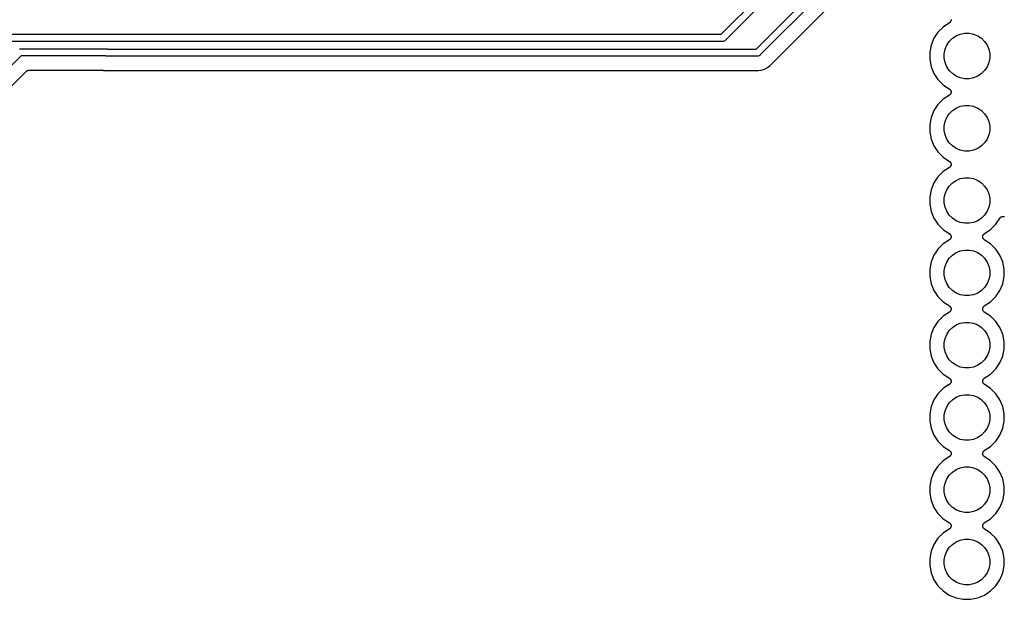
# Model space of a CAD drawing. Extents: x 3.04 to 9.02, y -6.31 to -2.47.
# Tile 17 of 33: x 6.64 to 8, y -4.86 to -4.06. Entities that reach past the tile are written whole.
import ezdxf

# ---------------------------------------------------------------- set-up
doc = ezdxf.new("R2010")
doc.units = 0
doc.header["$MEASUREMENT"] = 0
doc.layers.add('BLACK', color=7, linetype='CONTINUOUS')

msp = doc.modelspace()

# ---------------------------------------------------------------- linework, layer by layer
at = {"layer": 'BLACK', "linetype": 'CONTINUOUS'}
for p, q in [((7.61021, -4.08008), (7.93359, -3.75669)), ((7.93928, -3.76492), (7.61589, -4.08831)), ((7.65832, -4.10043), (7.90206, -3.85669)), ((7.90775, -3.86492), (7.66401, -4.10866)), ((7.67902, -4.12194), (7.88997, -3.91098)), ((7.91717, -4.07), (7.91, -4.07717)), ((7.92592, -4.06416), (7.91717, -4.07)), ((7.92628, -4.06386), (7.92592, -4.06416)), ((7.92665, -4.06356), (7.92628, -4.06386)), ((7.92666, -4.06355), (7.92665, -4.06356)), ((7.92667, -4.06354), (7.92666, -4.06355)), ((7.92697, -4.06318), (7.92667, -4.06354)), ((7.92728, -4.06281), (7.92697, -4.06318)), ((7.92729, -4.06279), (7.92728, -4.0628)), ((7.92728, -4.0628), (7.92728, -4.06281)), ((7.92752, -4.06237), (7.92729, -4.06279)), ((7.92774, -4.06195), (7.92752, -4.06237)), ((7.92775, -4.06194), (7.92774, -4.06195)), ((7.9279, -4.06147), (7.92775, -4.06193)), ((7.92775, -4.06193), (7.92775, -4.06194)), ((7.92804, -4.06102), (7.9279, -4.06147)), ((7.92809, -4.06052), (7.92804, -4.06099)), ((7.92804, -4.06099), (7.92804, -4.06101)), ((7.92804, -4.06101), (7.92804, -4.06102)), ((7.92814, -4.06005), (7.92809, -4.06052)), ((7.9281, -4.05955), (7.92814, -4.06002)), ((7.92814, -4.06002), (7.92814, -4.06003)), ((7.92814, -4.06003), (7.92814, -4.06005)), ((6.62524, -4.08008), (7.61021, -4.08008)), ((7.91, -4.07717), (7.90436, -4.08561)), ((7.92554, -4.08992), (7.92992, -4.08554)), ((7.92992, -4.08554), (7.93508, -4.08209)), ((7.93508, -4.08209), (7.94081, -4.07971)), ((7.94081, -4.07971), (7.9469, -4.0785)), ((7.9469, -4.0785), (7.9531, -4.0785)), ((7.9531, -4.0785), (7.95919, -4.07971)), ((7.95919, -4.07971), (7.96492, -4.08209)), ((7.96492, -4.08209), (7.97008, -4.08554)), ((7.97008, -4.08554), (7.97446, -4.08992)), ((7.612, -4.08992), (6.62704, -4.08992)), ((7.61224, -4.08995), (7.612, -4.08992)), ((7.61249, -4.08992), (7.61224, -4.08995)), ((7.61321, -4.08985), (7.61249, -4.08992)), ((7.61249, -4.08992), (7.61249, -4.08992)), ((7.61414, -4.08957), (7.61321, -4.08985)), ((7.61499, -4.08911), (7.61414, -4.08957)), ((7.61574, -4.0885), (7.61499, -4.08911)), ((7.61589, -4.08831), (7.61574, -4.0885)), ((7.90048, -4.09498), (7.8985, -4.10493)), ((7.90436, -4.08561), (7.90048, -4.09498)), ((7.91971, -4.10081), (7.92209, -4.09508)), ((7.92209, -4.09508), (7.92554, -4.08992)), ((7.97446, -4.08992), (7.97791, -4.09508)), ((7.97791, -4.09508), (7.98029, -4.10081)), ((6.64204, -4.10992), (6.09276, -4.6592)), ((6.63976, -4.10008), (6.64, -4.10006)), ((6.64, -4.10006), (6.64024, -4.10008)), ((6.64024, -4.10008), (6.75976, -4.10008)), ((6.75846, -4.10992), (6.64204, -4.10992)), ((6.75939, -4.1102), (6.75846, -4.10992)), ((6.75846, -4.10992), (6.75846, -4.10992)), ((6.76011, -4.11028), (6.75939, -4.1102)), ((6.75976, -4.10008), (6.76, -4.10006)), ((6.76, -4.10006), (6.76024, -4.10008)), ((6.76035, -4.1103), (6.76011, -4.11028)), ((6.76011, -4.11028), (6.76011, -4.11028)), ((6.76024, -4.10008), (6.76024, -4.10008)), ((6.76024, -4.10008), (6.76096, -4.10015)), ((6.7606, -4.11028), (6.76035, -4.1103)), ((7.66011, -4.11028), (6.7606, -4.11028)), ((6.76096, -4.10015), (6.76189, -4.10043)), ((6.76189, -4.10043), (6.7619, -4.10043)), ((6.7619, -4.10043), (7.65832, -4.10043)), ((7.66035, -4.1103), (7.66011, -4.11028)), ((7.6606, -4.11028), (7.66035, -4.1103)), ((7.66132, -4.1102), (7.6606, -4.11028)), ((7.6606, -4.11028), (7.6606, -4.11028)), ((7.66225, -4.10992), (7.66132, -4.1102)), ((7.6631, -4.10947), (7.66225, -4.10992)), ((7.66385, -4.10885), (7.6631, -4.10947)), ((7.66401, -4.10866), (7.66385, -4.10885)), ((7.8985, -4.10493), (7.8985, -4.11507)), ((7.9185, -4.1069), (7.91971, -4.10081)), ((7.9185, -4.1131), (7.9185, -4.1069)), ((7.98029, -4.10081), (7.9815, -4.1069)), ((7.9815, -4.1069), (7.9815, -4.1131)), ((7.66994, -4.12849), (7.67427, -4.12618)), ((7.67427, -4.12618), (7.67806, -4.12306)), ((7.67806, -4.12306), (7.67869, -4.1223)), ((7.67869, -4.1223), (7.67873, -4.12225)), ((7.67873, -4.12225), (7.67888, -4.1221)), ((7.67888, -4.1221), (7.67902, -4.12194)), ((7.8985, -4.11507), (7.90048, -4.12502)), ((7.90048, -4.12502), (7.90436, -4.13439)), ((7.91971, -4.11919), (7.9185, -4.1131)), ((7.92209, -4.12492), (7.91971, -4.11919)), ((7.92554, -4.13008), (7.92209, -4.12492)), ((7.97791, -4.12492), (7.97446, -4.13008)), ((7.98029, -4.11919), (7.97791, -4.12492)), ((7.9815, -4.1131), (7.98029, -4.11919)), ((6.11422, -4.66602), (6.64886, -4.13139)), ((6.64886, -4.13139), (6.64887, -4.13137)), ((6.64887, -4.13137), (6.64891, -4.13134)), ((6.64887, -4.13137), (6.64887, -4.13137)), ((6.64887, -4.13137), (6.64887, -4.13137)), ((6.64891, -4.13134), (6.64927, -4.13105)), ((6.64927, -4.13105), (6.64963, -4.13076)), ((6.64963, -4.13076), (6.64965, -4.13074)), ((6.64965, -4.13074), (6.64967, -4.13073)), ((6.64967, -4.13073), (6.65008, -4.13051)), ((6.65008, -4.13051), (6.65049, -4.1303)), ((6.65049, -4.1303), (6.65051, -4.13029)), ((6.65051, -4.13029), (6.65054, -4.13028)), ((6.65054, -4.13028), (6.65098, -4.13015)), ((6.65098, -4.13015), (6.65142, -4.13002)), ((6.65142, -4.13002), (6.65145, -4.13001)), ((6.65145, -4.13001), (6.65147, -4.13001)), ((6.65147, -4.13001), (6.65193, -4.12997)), ((6.65193, -4.12997), (6.65239, -4.12992)), ((6.65239, -4.12992), (6.75529, -4.12992)), ((6.75529, -4.12992), (6.75536, -4.12992)), ((6.75536, -4.12992), (6.75557, -4.12995)), ((6.75557, -4.12995), (6.75578, -4.12995)), ((6.75578, -4.12995), (6.75937, -4.1303)), ((6.75937, -4.1303), (6.75938, -4.1303)), ((6.75938, -4.1303), (6.76035, -4.1304)), ((6.76035, -4.1304), (6.76133, -4.1303)), ((6.76133, -4.1303), (6.7614, -4.13029)), ((6.7614, -4.13029), (6.76161, -4.1303)), ((6.76161, -4.1303), (6.76182, -4.13028)), ((6.76182, -4.13028), (7.65888, -4.13028)), ((7.65888, -4.13028), (7.65895, -4.13028)), ((7.65895, -4.13028), (7.65916, -4.1303)), ((7.65916, -4.1303), (7.65938, -4.1303)), ((7.65938, -4.1303), (7.66035, -4.1304)), ((7.66035, -4.1304), (7.66133, -4.1303)), ((7.66133, -4.1303), (7.66134, -4.1303)), ((7.66134, -4.1303), (7.66524, -4.12991)), ((7.66524, -4.12991), (7.66994, -4.12849)), ((7.90436, -4.13439), (7.91, -4.14283)), ((7.92992, -4.13446), (7.92554, -4.13008)), ((7.93508, -4.13791), (7.92992, -4.13446)), ((7.94081, -4.14029), (7.93508, -4.13791)), ((7.96492, -4.13791), (7.95919, -4.14029)), ((7.97008, -4.13446), (7.96492, -4.13791)), ((7.97446, -4.13008), (7.97008, -4.13446)), ((7.91, -4.14283), (7.91717, -4.15)), ((7.91717, -4.15), (7.92592, -4.15584)), ((7.9469, -4.1415), (7.94081, -4.14029)), ((7.9531, -4.1415), (7.9469, -4.1415)), ((7.95919, -4.14029), (7.9531, -4.1415)), ((7.92592, -4.16416), (7.91717, -4.17)), ((7.92592, -4.15584), (7.92595, -4.15587)), ((7.92628, -4.16386), (7.92592, -4.16416)), ((7.92595, -4.15587), (7.92595, -4.15587)), ((7.92595, -4.15587), (7.92595, -4.15587)), ((7.92595, -4.15587), (7.92598, -4.15588)), ((7.92598, -4.15588), (7.92634, -4.15619)), ((7.92665, -4.16356), (7.92628, -4.16386)), ((7.92634, -4.15619), (7.9267, -4.15649)), ((7.92666, -4.16355), (7.92665, -4.16356)), ((7.92667, -4.16354), (7.92666, -4.16355)), ((7.92697, -4.16318), (7.92667, -4.16354)), ((7.9267, -4.15649), (7.92671, -4.1565)), ((7.92671, -4.1565), (7.92672, -4.15651)), ((7.92672, -4.15651), (7.92702, -4.15688)), ((7.92728, -4.16281), (7.92697, -4.16318)), ((7.92702, -4.15688), (7.92732, -4.15725)), ((7.92729, -4.16279), (7.92728, -4.1628)), ((7.92728, -4.1628), (7.92728, -4.16281)), ((7.92752, -4.16237), (7.92729, -4.16279)), ((7.92732, -4.15725), (7.92732, -4.15726)), ((7.92732, -4.15726), (7.92733, -4.15727)), ((7.92733, -4.15727), (7.92755, -4.15769)), ((7.92774, -4.16195), (7.92752, -4.16237)), ((7.92755, -4.15769), (7.92777, -4.15811)), ((7.92775, -4.16194), (7.92774, -4.16195)), ((7.92789, -4.16147), (7.92775, -4.16193)), ((7.92775, -4.16193), (7.92775, -4.16194)), ((7.92777, -4.15811), (7.92777, -4.15813)), ((7.92777, -4.15813), (7.92778, -4.15814)), ((7.92778, -4.15814), (7.92791, -4.15859)), ((7.92804, -4.16102), (7.92789, -4.16147)), ((7.92791, -4.15859), (7.92805, -4.15905)), ((7.92809, -4.16052), (7.92804, -4.16099)), ((7.92804, -4.16099), (7.92804, -4.16101)), ((7.92804, -4.16101), (7.92804, -4.16102)), ((7.92805, -4.15905), (7.92805, -4.15906)), ((7.92805, -4.15906), (7.92805, -4.15908)), ((7.92805, -4.15908), (7.9281, -4.15955)), ((7.92814, -4.16005), (7.92809, -4.16052)), ((7.9281, -4.15955), (7.92814, -4.16002)), ((7.92814, -4.16002), (7.92814, -4.16003)), ((7.92814, -4.16003), (7.92814, -4.16005)), ((7.91, -4.17717), (7.90436, -4.18561)), ((7.91717, -4.17), (7.91, -4.17717)), ((7.93508, -4.18209), (7.94081, -4.17971)), ((7.94081, -4.17971), (7.9469, -4.1785)), ((7.9469, -4.1785), (7.9531, -4.1785)), ((7.9531, -4.1785), (7.95919, -4.17971)), ((7.95919, -4.17971), (7.96492, -4.18209)), ((7.90436, -4.18561), (7.90048, -4.19498)), ((7.92209, -4.19508), (7.92554, -4.18992)), ((7.92554, -4.18992), (7.92992, -4.18554)), ((7.92992, -4.18554), (7.93508, -4.18209)), ((7.96492, -4.18209), (7.97008, -4.18554)), ((7.97008, -4.18554), (7.97446, -4.18992)), ((7.97446, -4.18992), (7.97791, -4.19508)), ((7.90048, -4.19498), (7.8985, -4.20493)), ((7.8985, -4.20493), (7.8985, -4.21507)), ((7.9185, -4.2069), (7.91971, -4.20081)), ((7.9185, -4.2131), (7.9185, -4.2069)), ((7.91971, -4.20081), (7.92209, -4.19508)), ((7.97791, -4.19508), (7.98029, -4.20081)), ((7.98029, -4.20081), (7.9815, -4.2069)), ((7.9815, -4.2069), (7.9815, -4.2131)), ((7.8985, -4.21507), (7.90048, -4.22502)), ((7.91971, -4.21919), (7.9185, -4.2131)), ((7.92209, -4.22492), (7.91971, -4.21919)), ((7.98029, -4.21919), (7.97791, -4.22492)), ((7.9815, -4.2131), (7.98029, -4.21919)), ((7.90048, -4.22502), (7.90436, -4.23439)), ((7.90436, -4.23439), (7.91, -4.24283)), ((7.92554, -4.23008), (7.92209, -4.22492)), ((7.92992, -4.23446), (7.92554, -4.23008)), ((7.93508, -4.23791), (7.92992, -4.23446)), ((7.97008, -4.23446), (7.96492, -4.23791)), ((7.97446, -4.23008), (7.97008, -4.23446)), ((7.97791, -4.22492), (7.97446, -4.23008)), ((7.91, -4.24283), (7.91717, -4.25)), ((7.94081, -4.24029), (7.93508, -4.23791)), ((7.9469, -4.2415), (7.94081, -4.24029)), ((7.9531, -4.2415), (7.9469, -4.2415)), ((7.95919, -4.24029), (7.9531, -4.2415)), ((7.96492, -4.23791), (7.95919, -4.24029)), ((7.91717, -4.25), (7.92592, -4.25584)), ((7.92592, -4.25584), (7.92595, -4.25587)), ((7.92595, -4.25587), (7.92595, -4.25587)), ((7.92595, -4.25587), (7.92595, -4.25587)), ((7.92595, -4.25587), (7.92598, -4.25588)), ((7.92598, -4.25588), (7.92634, -4.25619)), ((7.92634, -4.25619), (7.9267, -4.25649)), ((7.9267, -4.25649), (7.92671, -4.2565)), ((7.92671, -4.2565), (7.92672, -4.25651)), ((7.92672, -4.25651), (7.92702, -4.25688)), ((7.92702, -4.25688), (7.92732, -4.25725)), ((7.92752, -4.26237), (7.92729, -4.26279)), ((7.92732, -4.25725), (7.92732, -4.25726)), ((7.92732, -4.25726), (7.92733, -4.25727)), ((7.92733, -4.25727), (7.92755, -4.25769)), ((7.92774, -4.26195), (7.92752, -4.26237)), ((7.92755, -4.25769), (7.92777, -4.25811)), ((7.92775, -4.26194), (7.92774, -4.26195)), ((7.92789, -4.26147), (7.92775, -4.26193)), ((7.92775, -4.26193), (7.92775, -4.26194)), ((7.92777, -4.25811), (7.92777, -4.25813)), ((7.92777, -4.25813), (7.92778, -4.25814)), ((7.92778, -4.25814), (7.92791, -4.25859)), ((7.92804, -4.26102), (7.92789, -4.26147)), ((7.92791, -4.25859), (7.92805, -4.25905)), ((7.92809, -4.26052), (7.92804, -4.26099)), ((7.92804, -4.26099), (7.92804, -4.26101)), ((7.92804, -4.26101), (7.92804, -4.26102)), ((7.92805, -4.25905), (7.92805, -4.25906)), ((7.92805, -4.25906), (7.92805, -4.25908)), ((7.92805, -4.25908), (7.9281, -4.25955)), ((7.92814, -4.26005), (7.92809, -4.26052)), ((7.9281, -4.25955), (7.92814, -4.26002)), ((7.92814, -4.26002), (7.92814, -4.26003)), ((7.92814, -4.26003), (7.92814, -4.26005)), ((7.91717, -4.27), (7.91, -4.27717)), ((7.92592, -4.26416), (7.91717, -4.27)), ((7.92628, -4.26386), (7.92592, -4.26416)), ((7.92665, -4.26356), (7.92628, -4.26386)), ((7.92666, -4.26355), (7.92665, -4.26356)), ((7.92667, -4.26354), (7.92666, -4.26355)), ((7.92697, -4.26318), (7.92667, -4.26354)), ((7.92728, -4.26281), (7.92697, -4.26318)), ((7.92729, -4.26279), (7.92728, -4.2628)), ((7.92728, -4.2628), (7.92728, -4.26281)), ((7.90436, -4.28561), (7.90048, -4.29498)), ((7.91, -4.27717), (7.90436, -4.28561)), ((7.92554, -4.28992), (7.92992, -4.28554)), ((7.92992, -4.28554), (7.93508, -4.28209)), ((7.93508, -4.28209), (7.94081, -4.27971)), ((7.94081, -4.27971), (7.9469, -4.2785)), ((7.9469, -4.2785), (7.9531, -4.2785)), ((7.9531, -4.2785), (7.95919, -4.27971)), ((7.95919, -4.27971), (7.96492, -4.28209)), ((7.96492, -4.28209), (7.97008, -4.28554)), ((7.97008, -4.28554), (7.97446, -4.28992)), ((7.90048, -4.29498), (7.8985, -4.30493)), ((7.9185, -4.3069), (7.91971, -4.30081)), ((7.91971, -4.30081), (7.92209, -4.29508)), ((7.92209, -4.29508), (7.92554, -4.28992)), ((7.97446, -4.28992), (7.97791, -4.29508)), ((7.97791, -4.29508), (7.98029, -4.30081)), ((7.98029, -4.30081), (7.9815, -4.3069)), ((7.8985, -4.30493), (7.8985, -4.31507)), ((7.8985, -4.31507), (7.90048, -4.32502)), ((7.9185, -4.3131), (7.9185, -4.3069)), ((7.91971, -4.31919), (7.9185, -4.3131)), ((7.9815, -4.3131), (7.98029, -4.31919)), ((7.9815, -4.3069), (7.9815, -4.3131)), ((7.90048, -4.32502), (7.90436, -4.33439)), ((7.92209, -4.32492), (7.91971, -4.31919)), ((7.92554, -4.33008), (7.92209, -4.32492)), ((7.92992, -4.33446), (7.92554, -4.33008)), ((7.97446, -4.33008), (7.97008, -4.33446)), ((7.97791, -4.32492), (7.97446, -4.33008)), ((7.98029, -4.31919), (7.97791, -4.32492)), ((7.90436, -4.33439), (7.91, -4.34283)), ((7.91, -4.34283), (7.91717, -4.35)), ((7.93508, -4.33791), (7.92992, -4.33446)), ((7.94081, -4.34029), (7.93508, -4.33791)), ((7.9469, -4.3415), (7.94081, -4.34029)), ((7.9531, -4.3415), (7.9469, -4.3415)), ((7.95919, -4.34029), (7.9531, -4.3415)), ((7.96492, -4.33791), (7.95919, -4.34029)), ((7.97008, -4.33446), (7.96492, -4.33791)), ((7.98283, -4.35), (7.99, -4.34283)), ((7.99, -4.34283), (7.99584, -4.33408)), ((7.99584, -4.33408), (7.99587, -4.33405)), ((7.99587, -4.33405), (7.99588, -4.33402)), ((7.99587, -4.33405), (7.99587, -4.33405)), ((7.99587, -4.33405), (7.99587, -4.33405)), ((7.99588, -4.33402), (7.99619, -4.33366)), ((7.99619, -4.33366), (7.99649, -4.3333)), ((7.99649, -4.3333), (7.9965, -4.33329)), ((7.9965, -4.33329), (7.99651, -4.33328)), ((7.99651, -4.33328), (7.99688, -4.33298)), ((7.99688, -4.33298), (7.99725, -4.33268)), ((7.99725, -4.33268), (7.99726, -4.33268)), ((7.99726, -4.33268), (7.99727, -4.33267)), ((7.99727, -4.33267), (7.9977, -4.33245)), ((7.9977, -4.33245), (7.99811, -4.33223)), ((7.99811, -4.33223), (7.99813, -4.33223)), ((7.99813, -4.33223), (7.99814, -4.33222)), ((7.99814, -4.33222), (7.9986, -4.33209)), ((7.9986, -4.33209), (7.99905, -4.33195)), ((7.99905, -4.33195), (7.99906, -4.33195)), ((7.99906, -4.33195), (7.99908, -4.33195)), ((7.99908, -4.33195), (7.99955, -4.3319)), ((7.99955, -4.3319), (8.00002, -4.33186)), ((8.00002, -4.33186), (8.00003, -4.33186)), ((8.00003, -4.33186), (8.00005, -4.33186)), ((8.00005, -4.33186), (8.00052, -4.33191)), ((8.00052, -4.33191), (8.00099, -4.33196)), ((8.00099, -4.33196), (8.00101, -4.33196)), ((8.00101, -4.33196), (8.00102, -4.33196)), ((8.00102, -4.33196), (8.00147, -4.33211)), ((8.00147, -4.33211), (8.00193, -4.33225)), ((7.91717, -4.35), (7.92592, -4.35584)), ((7.92592, -4.35584), (7.92595, -4.35587)), ((7.92595, -4.35587), (7.92595, -4.35587)), ((7.92595, -4.35587), (7.92595, -4.35587)), ((7.92595, -4.35587), (7.92598, -4.35588)), ((7.92598, -4.35588), (7.92634, -4.35619)), ((7.92634, -4.35619), (7.9267, -4.35649)), ((7.9267, -4.35649), (7.92671, -4.3565)), ((7.92671, -4.3565), (7.92672, -4.35651)), ((7.92672, -4.35651), (7.92702, -4.35688)), ((7.92702, -4.35688), (7.92732, -4.35725)), ((7.92732, -4.35725), (7.92732, -4.35726)), ((7.92732, -4.35726), (7.92733, -4.35727)), ((7.92733, -4.35727), (7.92755, -4.35769)), ((7.92755, -4.35769), (7.92777, -4.35811)), ((7.97226, -4.35805), (7.97248, -4.35763)), ((7.97248, -4.35763), (7.97271, -4.35721)), ((7.97271, -4.35721), (7.97272, -4.3572)), ((7.97272, -4.35719), (7.97303, -4.35683)), ((7.97272, -4.3572), (7.97272, -4.35719)), ((7.97303, -4.35683), (7.97333, -4.35646)), ((7.97333, -4.35646), (7.97334, -4.35645)), ((7.97334, -4.35645), (7.97335, -4.35644)), ((7.97335, -4.35644), (7.97371, -4.35615)), ((7.97371, -4.35615), (7.97408, -4.35584)), ((7.97408, -4.35584), (7.98283, -4.35)), ((7.91717, -4.37), (7.91, -4.37717)), ((7.92592, -4.36416), (7.91717, -4.37)), ((7.92628, -4.36386), (7.92592, -4.36416)), ((7.92665, -4.36356), (7.92628, -4.36386)), ((7.92666, -4.36355), (7.92665, -4.36356)), ((7.92667, -4.36354), (7.92666, -4.36355)), ((7.92697, -4.36318), (7.92667, -4.36354)), ((7.92728, -4.36281), (7.92697, -4.36318)), ((7.92729, -4.36279), (7.92728, -4.3628)), ((7.92728, -4.3628), (7.92728, -4.36281)), ((7.92752, -4.36237), (7.92729, -4.36279)), ((7.92774, -4.36195), (7.92752, -4.36237)), ((7.92775, -4.36194), (7.92774, -4.36195)), ((7.92789, -4.36147), (7.92775, -4.36193)), ((7.92775, -4.36193), (7.92775, -4.36194)), ((7.92777, -4.35811), (7.92777, -4.35813)), ((7.92777, -4.35813), (7.92778, -4.35814)), ((7.92778, -4.35814), (7.92791, -4.35859)), ((7.92804, -4.36102), (7.92789, -4.36147)), ((7.92791, -4.35859), (7.92805, -4.35905)), ((7.92809, -4.36052), (7.92804, -4.36099)), ((7.92804, -4.36099), (7.92804, -4.36101)), ((7.92804, -4.36101), (7.92804, -4.36102)), ((7.92805, -4.35905), (7.92805, -4.35906)), ((7.92805, -4.35906), (7.92805, -4.35908)), ((7.92805, -4.35908), (7.9281, -4.35955)), ((7.92814, -4.36005), (7.92809, -4.36052)), ((7.9281, -4.35955), (7.92814, -4.36002)), ((7.92814, -4.36002), (7.92814, -4.36003)), ((7.92814, -4.36003), (7.92814, -4.36005)), ((7.97186, -4.35995), (7.97191, -4.35948)), ((7.97186, -4.35997), (7.97186, -4.35995)), ((7.97186, -4.35998), (7.97186, -4.35997)), ((7.9719, -4.36045), (7.97186, -4.35998)), ((7.97195, -4.36092), (7.9719, -4.36045)), ((7.97191, -4.35948), (7.97196, -4.35901)), ((7.97195, -4.36094), (7.97195, -4.36092)), ((7.97195, -4.36095), (7.97195, -4.36094)), ((7.97209, -4.36141), (7.97195, -4.36095)), ((7.97196, -4.35898), (7.97211, -4.35853)), ((7.97196, -4.35899), (7.97196, -4.35898)), ((7.97196, -4.35901), (7.97196, -4.35899)), ((7.97222, -4.36186), (7.97209, -4.36141)), ((7.97211, -4.35853), (7.97225, -4.35807)), ((7.97223, -4.36187), (7.97222, -4.36186)), ((7.97223, -4.36189), (7.97223, -4.36187)), ((7.97245, -4.36231), (7.97223, -4.36189)), ((7.97225, -4.35806), (7.97226, -4.35805)), ((7.97225, -4.35807), (7.97225, -4.35806)), ((7.97267, -4.36273), (7.97245, -4.36231)), ((7.97268, -4.36274), (7.97267, -4.36273)), ((7.97268, -4.36275), (7.97268, -4.36274)), ((7.97298, -4.36311), (7.97268, -4.36275)), ((7.97328, -4.36349), (7.97298, -4.36311)), ((7.97329, -4.3635), (7.97328, -4.36349)), ((7.9733, -4.36351), (7.97329, -4.3635)), ((7.97366, -4.36381), (7.9733, -4.36351)), ((7.97402, -4.36412), (7.97366, -4.36381)), ((7.97405, -4.36413), (7.97402, -4.36412)), ((7.97408, -4.36416), (7.97405, -4.36413)), ((7.97405, -4.36413), (7.97405, -4.36413)), ((7.97405, -4.36413), (7.97405, -4.36413)), ((7.98283, -4.37), (7.97408, -4.36416)), ((7.99, -4.37717), (7.98283, -4.37)), ((7.91, -4.37717), (7.90436, -4.38561)), ((7.92992, -4.38554), (7.93508, -4.38209)), ((7.93508, -4.38209), (7.94081, -4.37971)), ((7.94081, -4.37971), (7.9469, -4.3785)), ((7.9469, -4.3785), (7.9531, -4.3785)), ((7.9531, -4.3785), (7.95919, -4.37971)), ((7.95919, -4.37971), (7.96492, -4.38209)), ((7.96492, -4.38209), (7.97008, -4.38554)), ((7.99564, -4.38561), (7.99, -4.37717)), ((7.90048, -4.39498), (7.8985, -4.40493)), ((7.90436, -4.38561), (7.90048, -4.39498)), ((7.91971, -4.40081), (7.92209, -4.39508)), ((7.92209, -4.39508), (7.92554, -4.38992)), ((7.92554, -4.38992), (7.92992, -4.38554)), ((7.97008, -4.38554), (7.97446, -4.38992)), ((7.97446, -4.38992), (7.97791, -4.39508)), ((7.97791, -4.39508), (7.98029, -4.40081)), ((7.99952, -4.39498), (7.99564, -4.38561)), ((8.0015, -4.40493), (7.99952, -4.39498)), ((7.8985, -4.40493), (7.8985, -4.41507)), ((7.9185, -4.4069), (7.91971, -4.40081)), ((7.9185, -4.4131), (7.9185, -4.4069)), ((7.98029, -4.40081), (7.9815, -4.4069)), ((7.9815, -4.4069), (7.9815, -4.4131)), ((8.0015, -4.41507), (8.0015, -4.40493)), ((7.8985, -4.41507), (7.90048, -4.42502)), ((7.90048, -4.42502), (7.90436, -4.43439)), ((7.91971, -4.41919), (7.9185, -4.4131)), ((7.92209, -4.42492), (7.91971, -4.41919)), ((7.92554, -4.43008), (7.92209, -4.42492)), ((7.97791, -4.42492), (7.97446, -4.43008)), ((7.98029, -4.41919), (7.97791, -4.42492)), ((7.9815, -4.4131), (7.98029, -4.41919)), ((7.99564, -4.43439), (7.99952, -4.42502)), ((7.99952, -4.42502), (8.0015, -4.41507)), ((7.90436, -4.43439), (7.91, -4.44283)), ((7.92992, -4.43446), (7.92554, -4.43008)), ((7.93508, -4.43791), (7.92992, -4.43446)), ((7.94081, -4.44029), (7.93508, -4.43791)), ((7.96492, -4.43791), (7.95919, -4.44029)), ((7.97008, -4.43446), (7.96492, -4.43791)), ((7.97446, -4.43008), (7.97008, -4.43446)), ((7.99, -4.44283), (7.99564, -4.43439)), ((7.91, -4.44283), (7.91717, -4.45)), ((7.91717, -4.45), (7.92592, -4.45584)), ((7.9469, -4.4415), (7.94081, -4.44029)), ((7.9531, -4.4415), (7.9469, -4.4415)), ((7.95919, -4.44029), (7.9531, -4.4415)), ((7.97408, -4.45584), (7.98283, -4.45)), ((7.98283, -4.45), (7.99, -4.44283)), ((7.92592, -4.46416), (7.91717, -4.47)), ((7.92592, -4.45584), (7.92595, -4.45587)), ((7.92628, -4.46386), (7.92592, -4.46416)), ((7.92595, -4.45587), (7.92595, -4.45587)), ((7.92595, -4.45587), (7.92595, -4.45587)), ((7.92595, -4.45587), (7.92598, -4.45588)), ((7.92598, -4.45588), (7.92634, -4.45619)), ((7.92665, -4.46356), (7.92628, -4.46386)), ((7.92634, -4.45619), (7.9267, -4.45649)), ((7.92666, -4.46355), (7.92665, -4.46356)), ((7.92667, -4.46354), (7.92666, -4.46355)), ((7.92697, -4.46318), (7.92667, -4.46354)), ((7.9267, -4.45649), (7.92671, -4.4565)), ((7.92671, -4.4565), (7.92672, -4.45651)), ((7.92672, -4.45651), (7.92702, -4.45688)), ((7.92728, -4.46281), (7.92697, -4.46318)), ((7.92702, -4.45688), (7.92732, -4.45725)), ((7.92729, -4.46279), (7.92728, -4.4628)), ((7.92728, -4.4628), (7.92728, -4.46281)), ((7.92752, -4.46237), (7.92729, -4.46279)), ((7.92732, -4.45725), (7.92732, -4.45726)), ((7.92732, -4.45726), (7.92733, -4.45727)), ((7.92733, -4.45727), (7.92755, -4.45769)), ((7.92774, -4.46195), (7.92752, -4.46237)), ((7.92755, -4.45769), (7.92777, -4.45811)), ((7.92775, -4.46194), (7.92774, -4.46195)), ((7.92789, -4.46147), (7.92775, -4.46193)), ((7.92775, -4.46193), (7.92775, -4.46194)), ((7.92777, -4.45811), (7.92777, -4.45813)), ((7.92777, -4.45813), (7.92778, -4.45814)), ((7.92778, -4.45814), (7.92791, -4.45859)), ((7.92804, -4.46102), (7.92789, -4.46147)), ((7.92791, -4.45859), (7.92805, -4.45905)), ((7.92809, -4.46052), (7.92804, -4.46099)), ((7.92804, -4.46099), (7.92804, -4.46101)), ((7.92804, -4.46101), (7.92804, -4.46102)), ((7.92805, -4.45905), (7.92805, -4.45906)), ((7.92805, -4.45906), (7.92805, -4.45908)), ((7.92805, -4.45908), (7.9281, -4.45955)), ((7.92814, -4.46005), (7.92809, -4.46052)), ((7.9281, -4.45955), (7.92814, -4.46002)), ((7.92814, -4.46002), (7.92814, -4.46003)), ((7.92814, -4.46003), (7.92814, -4.46005)), ((7.97186, -4.45995), (7.97191, -4.45948)), ((7.97186, -4.45997), (7.97186, -4.45995)), ((7.97186, -4.45998), (7.97186, -4.45997)), ((7.9719, -4.46045), (7.97186, -4.45998)), ((7.97195, -4.46092), (7.9719, -4.46045)), ((7.97191, -4.45948), (7.97196, -4.45901)), ((7.97195, -4.46094), (7.97195, -4.46092)), ((7.97195, -4.46095), (7.97195, -4.46094)), ((7.97209, -4.46141), (7.97195, -4.46095)), ((7.97196, -4.45898), (7.97211, -4.45853)), ((7.97196, -4.45899), (7.97196, -4.45898)), ((7.97196, -4.45901), (7.97196, -4.45899)), ((7.97222, -4.46186), (7.97209, -4.46141)), ((7.97211, -4.45853), (7.97225, -4.45807)), ((7.97223, -4.46187), (7.97222, -4.46186)), ((7.97223, -4.46189), (7.97223, -4.46187)), ((7.97245, -4.46231), (7.97223, -4.46189)), ((7.97225, -4.45806), (7.97226, -4.45805)), ((7.97225, -4.45807), (7.97225, -4.45806)), ((7.97226, -4.45805), (7.97248, -4.45763)), ((7.97267, -4.46273), (7.97245, -4.46231)), ((7.97248, -4.45763), (7.97271, -4.45721)), ((7.97268, -4.46274), (7.97267, -4.46273)), ((7.97268, -4.46275), (7.97268, -4.46274)), ((7.97298, -4.46311), (7.97268, -4.46275)), ((7.97271, -4.45721), (7.97272, -4.4572)), ((7.97272, -4.45719), (7.97303, -4.45683)), ((7.97272, -4.4572), (7.97272, -4.45719)), ((7.97328, -4.46349), (7.97298, -4.46311)), ((7.97303, -4.45683), (7.97333, -4.45646)), ((7.97329, -4.4635), (7.97328, -4.46349)), ((7.9733, -4.46351), (7.97329, -4.4635)), ((7.97366, -4.46381), (7.9733, -4.46351)), ((7.97333, -4.45646), (7.97334, -4.45645)), ((7.97334, -4.45645), (7.97335, -4.45644)), ((7.97335, -4.45644), (7.97371, -4.45615)), ((7.97402, -4.46412), (7.97366, -4.46381)), ((7.97371, -4.45615), (7.97408, -4.45584)), ((7.97405, -4.46413), (7.97402, -4.46412)), ((7.97408, -4.46416), (7.97405, -4.46413)), ((7.97405, -4.46413), (7.97405, -4.46413)), ((7.97405, -4.46413), (7.97405, -4.46413)), ((7.98283, -4.47), (7.97408, -4.46416)), ((7.91, -4.47717), (7.90436, -4.48561)), ((7.91717, -4.47), (7.91, -4.47717)), ((7.93508, -4.48209), (7.94081, -4.47971)), ((7.94081, -4.47971), (7.9469, -4.4785)), ((7.9469, -4.4785), (7.9531, -4.4785)), ((7.9531, -4.4785), (7.95919, -4.47971)), ((7.95919, -4.47971), (7.96492, -4.48209)), ((7.99, -4.47717), (7.98283, -4.47)), ((7.99564, -4.48561), (7.99, -4.47717)), ((7.90436, -4.48561), (7.90048, -4.49498)), ((7.92209, -4.49508), (7.92554, -4.48992)), ((7.92554, -4.48992), (7.92992, -4.48554)), ((7.92992, -4.48554), (7.93508, -4.48209)), ((7.96492, -4.48209), (7.97008, -4.48554)), ((7.97008, -4.48554), (7.97446, -4.48992)), ((7.97446, -4.48992), (7.97791, -4.49508)), ((7.99952, -4.49498), (7.99564, -4.48561)), ((7.90048, -4.49498), (7.8985, -4.50493)), ((7.8985, -4.50493), (7.8985, -4.51507)), ((7.9185, -4.5069), (7.91971, -4.50081)), ((7.9185, -4.5131), (7.9185, -4.5069)), ((7.91971, -4.50081), (7.92209, -4.49508)), ((7.97791, -4.49508), (7.98029, -4.50081)), ((7.98029, -4.50081), (7.9815, -4.5069)), ((7.9815, -4.5069), (7.9815, -4.5131)), ((8.0015, -4.50493), (7.99952, -4.49498)), ((8.0015, -4.51507), (8.0015, -4.50493)), ((7.8985, -4.51507), (7.90048, -4.52502)), ((7.91971, -4.51919), (7.9185, -4.5131)), ((7.92209, -4.52492), (7.91971, -4.51919)), ((7.98029, -4.51919), (7.97791, -4.52492)), ((7.9815, -4.5131), (7.98029, -4.51919)), ((7.99952, -4.52502), (8.0015, -4.51507)), ((7.90048, -4.52502), (7.90436, -4.53439)), ((7.90436, -4.53439), (7.91, -4.54283)), ((7.92554, -4.53008), (7.92209, -4.52492)), ((7.92992, -4.53446), (7.92554, -4.53008)), ((7.93508, -4.53791), (7.92992, -4.53446)), ((7.97008, -4.53446), (7.96492, -4.53791)), ((7.97446, -4.53008), (7.97008, -4.53446)), ((7.97791, -4.52492), (7.97446, -4.53008)), ((7.99, -4.54283), (7.99564, -4.53439)), ((7.99564, -4.53439), (7.99952, -4.52502)), ((7.91, -4.54283), (7.91717, -4.55)), ((7.94081, -4.54029), (7.93508, -4.53791)), ((7.9469, -4.5415), (7.94081, -4.54029)), ((7.9531, -4.5415), (7.9469, -4.5415)), ((7.95919, -4.54029), (7.9531, -4.5415)), ((7.96492, -4.53791), (7.95919, -4.54029)), ((7.98283, -4.55), (7.99, -4.54283)), ((7.91717, -4.55), (7.92592, -4.55584)), ((7.92592, -4.55584), (7.92595, -4.55587)), ((7.92595, -4.55587), (7.92595, -4.55587)), ((7.92595, -4.55587), (7.92595, -4.55587)), ((7.92595, -4.55587), (7.92598, -4.55588)), ((7.92598, -4.55588), (7.92634, -4.55619)), ((7.92634, -4.55619), (7.9267, -4.55649)), ((7.9267, -4.55649), (7.92671, -4.5565)), ((7.92671, -4.5565), (7.92672, -4.55651)), ((7.92672, -4.55651), (7.92702, -4.55688)), ((7.92702, -4.55688), (7.92732, -4.55725)), ((7.92732, -4.55725), (7.92732, -4.55726)), ((7.92732, -4.55726), (7.92733, -4.55727)), ((7.92733, -4.55727), (7.92755, -4.55769)), ((7.92774, -4.56195), (7.92752, -4.56237)), ((7.92755, -4.55769), (7.92777, -4.55811)), ((7.92775, -4.56194), (7.92774, -4.56195)), ((7.92789, -4.56147), (7.92775, -4.56193)), ((7.92775, -4.56193), (7.92775, -4.56194)), ((7.92777, -4.55811), (7.92777, -4.55813)), ((7.92777, -4.55813), (7.92778, -4.55814)), ((7.92778, -4.55814), (7.92791, -4.55859)), ((7.92804, -4.56102), (7.92789, -4.56147)), ((7.92791, -4.55859), (7.92805, -4.55905)), ((7.92809, -4.56052), (7.92804, -4.56099)), ((7.92804, -4.56099), (7.92804, -4.56101)), ((7.92804, -4.56101), (7.92804, -4.56102)), ((7.92805, -4.55905), (7.92805, -4.55906)), ((7.92805, -4.55906), (7.92805, -4.55908)), ((7.92805, -4.55908), (7.9281, -4.55955)), ((7.92814, -4.56005), (7.92809, -4.56052)), ((7.9281, -4.55955), (7.92814, -4.56002)), ((7.92814, -4.56002), (7.92814, -4.56003)), ((7.92814, -4.56003), (7.92814, -4.56005)), ((7.97186, -4.55995), (7.97191, -4.55948)), ((7.97186, -4.55997), (7.97186, -4.55995)), ((7.97186, -4.55998), (7.97186, -4.55997)), ((7.9719, -4.56045), (7.97186, -4.55998)), ((7.97195, -4.56092), (7.9719, -4.56045)), ((7.97191, -4.55948), (7.97196, -4.55901)), ((7.97195, -4.56094), (7.97195, -4.56092)), ((7.97195, -4.56095), (7.97195, -4.56094)), ((7.97209, -4.56141), (7.97195, -4.56095)), ((7.97196, -4.55898), (7.97211, -4.55853)), ((7.97196, -4.55899), (7.97196, -4.55898)), ((7.97196, -4.55901), (7.97196, -4.55899)), ((7.97222, -4.56186), (7.97209, -4.56141)), ((7.97211, -4.55853), (7.97225, -4.55807)), ((7.97223, -4.56187), (7.97222, -4.56186)), ((7.97223, -4.56189), (7.97223, -4.56187)), ((7.97245, -4.56231), (7.97223, -4.56189)), ((7.97225, -4.55806), (7.97226, -4.55805)), ((7.97225, -4.55807), (7.97225, -4.55806)), ((7.97226, -4.55805), (7.97248, -4.55763)), ((7.97248, -4.55763), (7.97271, -4.55721)), ((7.97271, -4.55721), (7.97272, -4.5572)), ((7.97272, -4.55719), (7.97303, -4.55683)), ((7.97272, -4.5572), (7.97272, -4.55719)), ((7.97303, -4.55683), (7.97333, -4.55646)), ((7.97333, -4.55646), (7.97334, -4.55645)), ((7.97334, -4.55645), (7.97335, -4.55644)), ((7.97335, -4.55644), (7.97371, -4.55615)), ((7.97371, -4.55615), (7.97408, -4.55584)), ((7.97408, -4.55584), (7.98283, -4.55)), ((7.91717, -4.57), (7.91, -4.57717)), ((7.92592, -4.56416), (7.91717, -4.57)), ((7.92628, -4.56386), (7.92592, -4.56416)), ((7.92665, -4.56356), (7.92628, -4.56386)), ((7.92666, -4.56355), (7.92665, -4.56356)), ((7.92667, -4.56354), (7.92666, -4.56355)), ((7.92697, -4.56318), (7.92667, -4.56354)), ((7.92728, -4.56281), (7.92697, -4.56318)), ((7.92729, -4.56279), (7.92728, -4.5628)), ((7.92728, -4.5628), (7.92728, -4.56281)), ((7.92752, -4.56237), (7.92729, -4.56279)), ((7.97267, -4.56273), (7.97245, -4.56231)), ((7.97268, -4.56274), (7.97267, -4.56273)), ((7.97268, -4.56275), (7.97268, -4.56274)), ((7.97298, -4.56311), (7.97268, -4.56275)), ((7.97328, -4.56349), (7.97298, -4.56311)), ((7.97329, -4.5635), (7.97328, -4.56349)), ((7.9733, -4.56351), (7.97329, -4.5635)), ((7.97366, -4.56381), (7.9733, -4.56351)), ((7.97402, -4.56412), (7.97366, -4.56381)), ((7.97405, -4.56413), (7.97402, -4.56412)), ((7.97408, -4.56416), (7.97405, -4.56413)), ((7.97405, -4.56413), (7.97405, -4.56413)), ((7.97405, -4.56413), (7.97405, -4.56413)), ((7.98283, -4.57), (7.97408, -4.56416)), ((7.99, -4.57717), (7.98283, -4.57)), ((7.90436, -4.58561), (7.90048, -4.59498)), ((7.91, -4.57717), (7.90436, -4.58561)), ((7.92554, -4.58992), (7.92992, -4.58554)), ((7.92992, -4.58554), (7.93508, -4.58209)), ((7.93508, -4.58209), (7.94081, -4.57971)), ((7.94081, -4.57971), (7.9469, -4.5785)), ((7.9469, -4.5785), (7.9531, -4.5785)), ((7.9531, -4.5785), (7.95919, -4.57971)), ((7.95919, -4.57971), (7.96492, -4.58209)), ((7.96492, -4.58209), (7.97008, -4.58554)), ((7.97008, -4.58554), (7.97446, -4.58992)), ((7.99564, -4.58561), (7.99, -4.57717)), ((7.99952, -4.59498), (7.99564, -4.58561)), ((7.90048, -4.59498), (7.8985, -4.60493)), ((7.9185, -4.6069), (7.91971, -4.60081)), ((7.91971, -4.60081), (7.92209, -4.59508)), ((7.92209, -4.59508), (7.92554, -4.58992)), ((7.97446, -4.58992), (7.97791, -4.59508)), ((7.97791, -4.59508), (7.98029, -4.60081)), ((7.98029, -4.60081), (7.9815, -4.6069)), ((8.0015, -4.60493), (7.99952, -4.59498)), ((7.8985, -4.60493), (7.8985, -4.61507)), ((7.8985, -4.61507), (7.90048, -4.62502)), ((7.9185, -4.6131), (7.9185, -4.6069)), ((7.91971, -4.61919), (7.9185, -4.6131)), ((7.9815, -4.6131), (7.98029, -4.61919)), ((7.9815, -4.6069), (7.9815, -4.6131)), ((7.99952, -4.62502), (8.0015, -4.61507)), ((8.0015, -4.61507), (8.0015, -4.60493)), ((7.90048, -4.62502), (7.90436, -4.63439)), ((7.92209, -4.62492), (7.91971, -4.61919)), ((7.92554, -4.63008), (7.92209, -4.62492)), ((7.92992, -4.63446), (7.92554, -4.63008)), ((7.97446, -4.63008), (7.97008, -4.63446)), ((7.97791, -4.62492), (7.97446, -4.63008)), ((7.98029, -4.61919), (7.97791, -4.62492)), ((7.99564, -4.63439), (7.99952, -4.62502)), ((7.90436, -4.63439), (7.91, -4.64283)), ((7.91, -4.64283), (7.91717, -4.65)), ((7.93508, -4.63791), (7.92992, -4.63446)), ((7.94081, -4.64029), (7.93508, -4.63791)), ((7.9469, -4.6415), (7.94081, -4.64029)), ((7.9531, -4.6415), (7.9469, -4.6415)), ((7.95919, -4.64029), (7.9531, -4.6415)), ((7.96492, -4.63791), (7.95919, -4.64029)), ((7.97008, -4.63446), (7.96492, -4.63791)), ((7.98283, -4.65), (7.99, -4.64283)), ((7.99, -4.64283), (7.99564, -4.63439)), ((7.91717, -4.65), (7.92592, -4.65584)), ((7.92592, -4.65584), (7.92595, -4.65587)), ((7.92595, -4.65587), (7.92595, -4.65587)), ((7.92595, -4.65587), (7.92595, -4.65587)), ((7.92595, -4.65587), (7.92598, -4.65588)), ((7.92598, -4.65588), (7.92634, -4.65619)), ((7.92634, -4.65619), (7.9267, -4.65649)), ((7.9267, -4.65649), (7.92671, -4.6565)), ((7.92671, -4.6565), (7.92672, -4.65651)), ((7.92672, -4.65651), (7.92702, -4.65688)), ((7.92702, -4.65688), (7.92732, -4.65725)), ((7.92732, -4.65725), (7.92732, -4.65726)), ((7.92732, -4.65726), (7.92733, -4.65727)), ((7.92733, -4.65727), (7.92755, -4.65769)), ((7.97248, -4.65763), (7.97271, -4.65721)), ((7.97271, -4.65721), (7.97272, -4.6572)), ((7.97272, -4.65719), (7.97303, -4.65683)), ((7.97272, -4.6572), (7.97272, -4.65719)), ((7.97303, -4.65683), (7.97333, -4.65646)), ((7.97333, -4.65646), (7.97334, -4.65645)), ((7.97334, -4.65645), (7.97335, -4.65644)), ((7.97335, -4.65644), (7.97371, -4.65615)), ((7.97371, -4.65615), (7.97408, -4.65584)), ((7.97408, -4.65584), (7.98283, -4.65)), ((7.91717, -4.67), (7.91, -4.67717)), ((7.92592, -4.66416), (7.91717, -4.67)), ((7.92628, -4.66386), (7.92592, -4.66416)), ((7.92665, -4.66356), (7.92628, -4.66386)), ((7.92666, -4.66355), (7.92665, -4.66356)), ((7.92667, -4.66354), (7.92666, -4.66355)), ((7.92697, -4.66318), (7.92667, -4.66354)), ((7.92728, -4.66281), (7.92697, -4.66318)), ((7.92729, -4.66279), (7.92728, -4.6628)), ((7.92728, -4.6628), (7.92728, -4.66281)), ((7.92752, -4.66237), (7.92729, -4.66279)), ((7.92774, -4.66195), (7.92752, -4.66237)), ((7.92755, -4.65769), (7.92777, -4.65811)), ((7.92775, -4.66194), (7.92774, -4.66195)), ((7.92789, -4.66147), (7.92775, -4.66193)), ((7.92775, -4.66193), (7.92775, -4.66194)), ((7.92777, -4.65811), (7.92777, -4.65813)), ((7.92777, -4.65813), (7.92778, -4.65814)), ((7.92778, -4.65814), (7.92791, -4.65859)), ((7.92804, -4.66102), (7.92789, -4.66147)), ((7.92791, -4.65859), (7.92805, -4.65905)), ((7.92809, -4.66052), (7.92804, -4.66099)), ((7.92804, -4.66099), (7.92804, -4.66101)), ((7.92804, -4.66101), (7.92804, -4.66102)), ((7.92805, -4.65905), (7.92805, -4.65906)), ((7.92805, -4.65906), (7.92805, -4.65908)), ((7.92805, -4.65908), (7.9281, -4.65955)), ((7.92814, -4.66005), (7.92809, -4.66052)), ((7.9281, -4.65955), (7.92814, -4.66002)), ((7.92814, -4.66002), (7.92814, -4.66003)), ((7.92814, -4.66003), (7.92814, -4.66005)), ((7.97186, -4.65995), (7.97191, -4.65948)), ((7.97186, -4.65997), (7.97186, -4.65995)), ((7.97186, -4.65998), (7.97186, -4.65997)), ((7.9719, -4.66045), (7.97186, -4.65998)), ((7.97195, -4.66092), (7.9719, -4.66045)), ((7.97191, -4.65948), (7.97196, -4.65901)), ((7.97195, -4.66094), (7.97195, -4.66092)), ((7.97195, -4.66095), (7.97195, -4.66094)), ((7.97209, -4.66141), (7.97195, -4.66095)), ((7.97196, -4.65898), (7.97211, -4.65853)), ((7.97196, -4.65899), (7.97196, -4.65898)), ((7.97196, -4.65901), (7.97196, -4.65899)), ((7.97222, -4.66186), (7.97209, -4.66141)), ((7.97211, -4.65853), (7.97225, -4.65807)), ((7.97223, -4.66187), (7.97222, -4.66186)), ((7.97223, -4.66189), (7.97223, -4.66187)), ((7.97245, -4.66231), (7.97223, -4.66189)), ((7.97225, -4.65806), (7.97226, -4.65805)), ((7.97225, -4.65807), (7.97225, -4.65806)), ((7.97226, -4.65805), (7.97248, -4.65763)), ((7.97267, -4.66273), (7.97245, -4.66231)), ((7.97268, -4.66274), (7.97267, -4.66273)), ((7.97268, -4.66275), (7.97268, -4.66274)), ((7.97298, -4.66311), (7.97268, -4.66275)), ((7.97328, -4.66349), (7.97298, -4.66311)), ((7.97329, -4.6635), (7.97328, -4.66349)), ((7.9733, -4.66351), (7.97329, -4.6635)), ((7.97366, -4.66381), (7.9733, -4.66351)), ((7.97402, -4.66412), (7.97366, -4.66381)), ((7.97405, -4.66413), (7.97402, -4.66412)), ((7.97408, -4.66416), (7.97405, -4.66413)), ((7.97405, -4.66413), (7.97405, -4.66413)), ((7.97405, -4.66413), (7.97405, -4.66413)), ((7.98283, -4.67), (7.97408, -4.66416)), ((7.99, -4.67717), (7.98283, -4.67)), ((7.91, -4.67717), (7.90436, -4.68561)), ((7.92992, -4.68554), (7.93508, -4.68209)), ((7.93508, -4.68209), (7.94081, -4.67971)), ((7.94081, -4.67971), (7.9469, -4.6785)), ((7.9469, -4.6785), (7.9531, -4.6785)), ((7.9531, -4.6785), (7.95919, -4.67971)), ((7.95919, -4.67971), (7.96492, -4.68209)), ((7.96492, -4.68209), (7.97008, -4.68554)), ((7.99564, -4.68561), (7.99, -4.67717)), ((7.90048, -4.69498), (7.8985, -4.70493)), ((7.90436, -4.68561), (7.90048, -4.69498)), ((7.91971, -4.70081), (7.92209, -4.69508)), ((7.92209, -4.69508), (7.92554, -4.68992)), ((7.92554, -4.68992), (7.92992, -4.68554)), ((7.97008, -4.68554), (7.97446, -4.68992)), ((7.97446, -4.68992), (7.97791, -4.69508)), ((7.97791, -4.69508), (7.98029, -4.70081)), ((7.99952, -4.69498), (7.99564, -4.68561)), ((8.0015, -4.70493), (7.99952, -4.69498)), ((7.8985, -4.70493), (7.8985, -4.71507)), ((7.9185, -4.7069), (7.91971, -4.70081)), ((7.9185, -4.7131), (7.9185, -4.7069)), ((7.98029, -4.70081), (7.9815, -4.7069)), ((7.9815, -4.7069), (7.9815, -4.7131)), ((8.0015, -4.71507), (8.0015, -4.70493)), ((7.8985, -4.71507), (7.90048, -4.72502)), ((7.90048, -4.72502), (7.90436, -4.73439)), ((7.91971, -4.71919), (7.9185, -4.7131)), ((7.92209, -4.72492), (7.91971, -4.71919)), ((7.92554, -4.73008), (7.92209, -4.72492)), ((7.97791, -4.72492), (7.97446, -4.73008)), ((7.98029, -4.71919), (7.97791, -4.72492)), ((7.9815, -4.7131), (7.98029, -4.71919)), ((7.99564, -4.73439), (7.99952, -4.72502)), ((7.99952, -4.72502), (8.0015, -4.71507)), ((7.90436, -4.73439), (7.91, -4.74283)), ((7.92992, -4.73446), (7.92554, -4.73008)), ((7.93508, -4.73791), (7.92992, -4.73446)), ((7.94081, -4.74029), (7.93508, -4.73791)), ((7.96492, -4.73791), (7.95919, -4.74029)), ((7.97008, -4.73446), (7.96492, -4.73791)), ((7.97446, -4.73008), (7.97008, -4.73446)), ((7.99, -4.74283), (7.99564, -4.73439)), ((7.91, -4.74283), (7.91717, -4.75)), ((7.91717, -4.75), (7.92592, -4.75584)), ((7.9469, -4.7415), (7.94081, -4.74029)), ((7.9531, -4.7415), (7.9469, -4.7415)), ((7.95919, -4.74029), (7.9531, -4.7415)), ((7.97408, -4.75584), (7.98283, -4.75)), ((7.98283, -4.75), (7.99, -4.74283)), ((7.92592, -4.76416), (7.91717, -4.77)), ((7.92592, -4.75584), (7.92595, -4.75587)), ((7.92628, -4.76386), (7.92592, -4.76416)), ((7.92595, -4.75587), (7.92595, -4.75587)), ((7.92595, -4.75587), (7.92595, -4.75587)), ((7.92595, -4.75587), (7.92598, -4.75588)), ((7.92598, -4.75588), (7.92634, -4.75619)), ((7.92665, -4.76356), (7.92628, -4.76386)), ((7.92634, -4.75619), (7.9267, -4.75649)), ((7.92666, -4.76355), (7.92665, -4.76356)), ((7.92667, -4.76354), (7.92666, -4.76355)), ((7.92697, -4.76318), (7.92667, -4.76354)), ((7.9267, -4.75649), (7.92671, -4.7565)), ((7.92671, -4.7565), (7.92672, -4.75651)), ((7.92672, -4.75651), (7.92702, -4.75688)), ((7.92728, -4.76281), (7.92697, -4.76318)), ((7.92702, -4.75688), (7.92732, -4.75725)), ((7.92729, -4.76279), (7.92728, -4.7628)), ((7.92728, -4.7628), (7.92728, -4.76281)), ((7.92752, -4.76237), (7.92729, -4.76279)), ((7.92732, -4.75725), (7.92732, -4.75726)), ((7.92732, -4.75726), (7.92733, -4.75727)), ((7.92733, -4.75727), (7.92755, -4.75769)), ((7.92774, -4.76195), (7.92752, -4.76237)), ((7.92755, -4.75769), (7.92777, -4.75811)), ((7.92775, -4.76194), (7.92774, -4.76195)), ((7.92789, -4.76147), (7.92775, -4.76193)), ((7.92775, -4.76193), (7.92775, -4.76194)), ((7.92777, -4.75811), (7.92777, -4.75813)), ((7.92777, -4.75813), (7.92778, -4.75814)), ((7.92778, -4.75814), (7.92791, -4.75859)), ((7.92804, -4.76102), (7.92789, -4.76147)), ((7.92791, -4.75859), (7.92805, -4.75905)), ((7.92809, -4.76052), (7.92804, -4.76099)), ((7.92804, -4.76099), (7.92804, -4.76101)), ((7.92804, -4.76101), (7.92804, -4.76102)), ((7.92805, -4.75905), (7.92805, -4.75906)), ((7.92805, -4.75906), (7.92805, -4.75908)), ((7.92805, -4.75908), (7.9281, -4.75955)), ((7.92814, -4.76005), (7.92809, -4.76052)), ((7.9281, -4.75955), (7.92814, -4.76002)), ((7.92814, -4.76002), (7.92814, -4.76003)), ((7.92814, -4.76003), (7.92814, -4.76005)), ((7.97186, -4.75995), (7.97191, -4.75948)), ((7.97186, -4.75997), (7.97186, -4.75995)), ((7.97186, -4.75998), (7.97186, -4.75997)), ((7.9719, -4.76045), (7.97186, -4.75998)), ((7.97195, -4.76092), (7.9719, -4.76045)), ((7.97191, -4.75948), (7.97196, -4.75901)), ((7.97195, -4.76094), (7.97195, -4.76092)), ((7.97195, -4.76095), (7.97195, -4.76094)), ((7.97209, -4.76141), (7.97195, -4.76095)), ((7.97196, -4.75898), (7.97211, -4.75853)), ((7.97196, -4.75899), (7.97196, -4.75898)), ((7.97196, -4.75901), (7.97196, -4.75899)), ((7.97222, -4.76186), (7.97209, -4.76141)), ((7.97211, -4.75853), (7.97225, -4.75807)), ((7.97223, -4.76187), (7.97222, -4.76186)), ((7.97223, -4.76189), (7.97223, -4.76187)), ((7.97245, -4.76231), (7.97223, -4.76189)), ((7.97225, -4.75806), (7.97226, -4.75805)), ((7.97225, -4.75807), (7.97225, -4.75806)), ((7.97226, -4.75805), (7.97248, -4.75763)), ((7.97267, -4.76273), (7.97245, -4.76231)), ((7.97248, -4.75763), (7.97271, -4.75721)), ((7.97268, -4.76274), (7.97267, -4.76273)), ((7.97268, -4.76275), (7.97268, -4.76274)), ((7.97298, -4.76311), (7.97268, -4.76275)), ((7.97271, -4.75721), (7.97272, -4.7572)), ((7.97272, -4.75719), (7.97303, -4.75683)), ((7.97272, -4.7572), (7.97272, -4.75719)), ((7.97328, -4.76349), (7.97298, -4.76311)), ((7.97303, -4.75683), (7.97333, -4.75646)), ((7.97329, -4.7635), (7.97328, -4.76349)), ((7.9733, -4.76351), (7.97329, -4.7635)), ((7.97366, -4.76381), (7.9733, -4.76351)), ((7.97333, -4.75646), (7.97334, -4.75645)), ((7.97334, -4.75645), (7.97335, -4.75644)), ((7.97335, -4.75644), (7.97371, -4.75615)), ((7.97402, -4.76412), (7.97366, -4.76381)), ((7.97371, -4.75615), (7.97408, -4.75584)), ((7.97405, -4.76413), (7.97402, -4.76412)), ((7.97408, -4.76416), (7.97405, -4.76413)), ((7.97405, -4.76413), (7.97405, -4.76413)), ((7.97405, -4.76413), (7.97405, -4.76413)), ((7.98283, -4.77), (7.97408, -4.76416)), ((7.91, -4.77717), (7.90436, -4.78561)), ((7.91717, -4.77), (7.91, -4.77717)), ((7.93508, -4.78209), (7.94081, -4.77971)), ((7.94081, -4.77971), (7.9469, -4.7785)), ((7.9469, -4.7785), (7.9531, -4.7785)), ((7.9531, -4.7785), (7.95919, -4.77971)), ((7.95919, -4.77971), (7.96492, -4.78209)), ((7.99, -4.77717), (7.98283, -4.77)), ((7.99564, -4.78561), (7.99, -4.77717)), ((7.90436, -4.78561), (7.90048, -4.79498)), ((7.92209, -4.79508), (7.92554, -4.78992)), ((7.92554, -4.78992), (7.92992, -4.78554)), ((7.92992, -4.78554), (7.93508, -4.78209)), ((7.96492, -4.78209), (7.97008, -4.78554)), ((7.97008, -4.78554), (7.97446, -4.78992)), ((7.97446, -4.78992), (7.97791, -4.79508)), ((7.99952, -4.79498), (7.99564, -4.78561)), ((7.90048, -4.79498), (7.8985, -4.80493)), ((7.8985, -4.80493), (7.8985, -4.81507)), ((7.9185, -4.8069), (7.91971, -4.80081)), ((7.9185, -4.8131), (7.9185, -4.8069)), ((7.91971, -4.80081), (7.92209, -4.79508)), ((7.97791, -4.79508), (7.98029, -4.80081)), ((7.98029, -4.80081), (7.9815, -4.8069)), ((7.9815, -4.8069), (7.9815, -4.8131)), ((8.0015, -4.80493), (7.99952, -4.79498)), ((8.0015, -4.81507), (8.0015, -4.80493)), ((7.8985, -4.81507), (7.90048, -4.82502)), ((7.91971, -4.81919), (7.9185, -4.8131)), ((7.92209, -4.82492), (7.91971, -4.81919)), ((7.98029, -4.81919), (7.97791, -4.82492)), ((7.9815, -4.8131), (7.98029, -4.81919)), ((7.99952, -4.82502), (8.0015, -4.81507)), ((7.90048, -4.82502), (7.90436, -4.83439)), ((7.90436, -4.83439), (7.91, -4.84283)), ((7.92554, -4.83008), (7.92209, -4.82492)), ((7.92992, -4.83446), (7.92554, -4.83008)), ((7.93508, -4.83791), (7.92992, -4.83446)), ((7.97008, -4.83446), (7.96492, -4.83791)), ((7.97446, -4.83008), (7.97008, -4.83446)), ((7.97791, -4.82492), (7.97446, -4.83008)), ((7.99, -4.84283), (7.99564, -4.83439)), ((7.99564, -4.83439), (7.99952, -4.82502)), ((7.91, -4.84283), (7.91717, -4.85)), ((7.94081, -4.84029), (7.93508, -4.83791)), ((7.9469, -4.8415), (7.94081, -4.84029)), ((7.9531, -4.8415), (7.9469, -4.8415)), ((7.95919, -4.84029), (7.9531, -4.8415)), ((7.96492, -4.83791), (7.95919, -4.84029)), ((7.98283, -4.85), (7.99, -4.84283)), ((7.91717, -4.85), (7.92561, -4.85564)), ((7.92561, -4.85564), (7.93498, -4.85952)), ((7.93498, -4.85952), (7.94493, -4.8615)), ((7.94493, -4.8615), (7.95507, -4.8615)), ((7.95507, -4.8615), (7.96502, -4.85952)), ((7.96502, -4.85952), (7.97439, -4.85564)), ((7.97439, -4.85564), (7.98283, -4.85))]:
    msp.add_line(p, q, dxfattribs=at)

doc.saveas('drawing.dxf')
